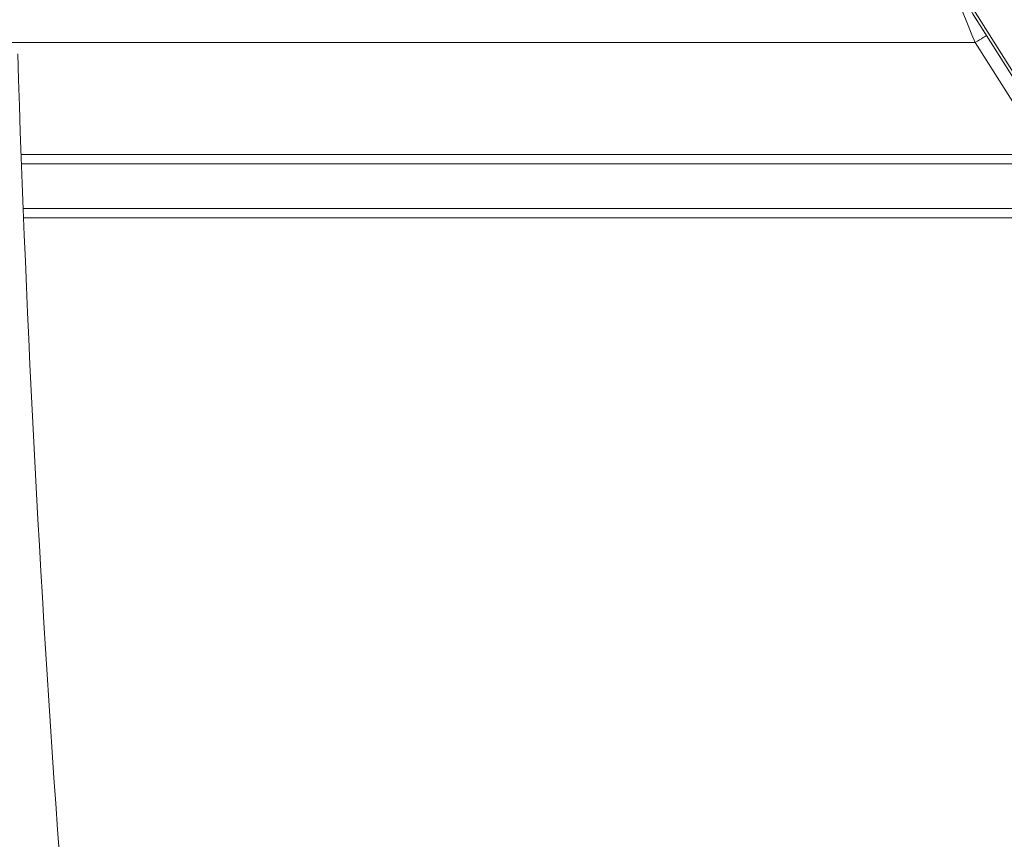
# Model space of a CAD drawing. Header units: millimetres. Extents: x -620 to 6530, y -1325 to 1325.
# Tile 242 of 256: x 126 to 502, y -520 to -208. Entities that reach past the tile are written whole.
import ezdxf

# ---------------------------------------------------------------- set-up
doc = ezdxf.new("R2010")
doc.units = ezdxf.units.MM
doc.layers.add('Plan', color=7, linetype='Continuous', true_color=0xffffff)

msp = doc.modelspace()

# ---------------------------------------------------------------- linework, layer by layer
at = {"layer": 'Plan', "color": 155, "linetype": 'Continuous', "lineweight": 18}
msp.add_line((489.93, -203.57), (538.07, -279.83), dxfattribs=at)
at = {"layer": 'Plan', "color": 155, "linetype": 'Continuous', "lineweight": 13}
for p, q in [((494.94, -213.57), (521.92, -256.31)), ((490.66, -216.24), (123.1, -216.24)), ((517.64, -258.98), (490.66, -216.24)), ((126.92, -258.98), (517.64, -258.98)), ((517.65, -262.52), (127.06, -262.52)), ((127.72, -279.59), (528.62, -279.59)), ((532.71, -283.13), (127.86, -283.13))]:
    msp.add_line(p, q, dxfattribs=at)
for centre, major_axis, ratio, start_param, end_param in [((490.83, -216.24), (-6.31, 15), 0.009638, 6.27913, 7.849926), ((490.71, -216.24), (-4.23, -2.67), 0.006055, 3.151186, 4.721982)]:
    msp.add_ellipse(centre, major_axis=major_axis, ratio=ratio, start_param=start_param, end_param=end_param, dxfattribs=at)
at = {"layer": 'Plan', "color": 155, "linetype": 'Continuous', "lineweight": 18}
msp.add_ellipse((495.05, -213.57), major_axis=(-6.31, 10), ratio=0.008112, start_param=6.278065, end_param=7.848861, dxfattribs=at)
for points, knots in [([(494.94, -213.57), (494.09, -212.23), (492.62, -209.88), (491.05, -207.37), (490.55, -206.56), (490.54, -206.54)], [0, 0, 0, 0, 0.506942, 0.982351, 1, 1, 1, 1]), ([(173, -859.74), (172.63, -856.6), (147.8, -644.51), (132.08, -431.42), (125.42, -220.59)], [0, 0, 0, 0, 0.014815, 1, 1, 1, 1])]:
    msp.add_open_spline(points, degree=3, knots=knots, dxfattribs=at)
at = {"layer": 'Plan', "color": 155, "linetype": 'Continuous', "lineweight": 13}
for points, knots in [([(129.75, -860.45), (128.26, -847.79), (126.81, -835.13), (123.98, -809.8), (121.21, -784.45), (118.57, -759.1), (116.63, -740.08), (116, -733.74), (114.74, -721.05), (114.12, -714.71), (108.61, -657.62), (104.23, -606.82), (99.88, -549.63), (99.41, -543.27), (98.48, -530.56), (98.02, -524.21), (96.67, -505.13), (94.06, -466.98), (91.74, -428.82), (89.62, -390.64), (88.6, -371.55), (87.66, -352.45), (87.05, -339.72), (86.75, -333.35), (85.31, -301.52), (84.28, -276.05), (83.38, -250.57)], [0, 0, 0, 0, 0.0625, 0.0625, 0.125, 0.1875, 0.1875, 0.21875, 0.21875, 0.25, 0.25, 0.5, 0.5, 0.53125, 0.53125, 0.5625, 0.5625, 0.625, 0.75, 0.75, 0.8125, 0.84375, 0.84375, 0.875, 0.875, 1, 1, 1, 1]), ([(106.96, -247.91), (107.86, -273.47), (108.88, -299.03), (110.33, -330.96), (110.63, -337.35), (111.24, -350.12), (112.18, -369.28), (113.2, -388.43), (115.32, -426.74), (116.87, -452.26), (119.39, -490.54), (120.26, -503.3), (121.62, -522.43), (122.08, -528.81), (123.01, -541.56), (123.49, -547.94), (127.85, -605.32), (132.25, -656.27), (137.78, -713.55), (138.41, -719.91), (139.67, -732.64), (140.31, -739), (142.25, -758.08), (144.91, -783.52), (148.39, -815.3), (150.55, -834.36), (151.64, -843.89), (152.01, -847.06), (152.75, -853.41), (153.12, -856.59), (153.49, -859.76)], [0, 0, 0, 0, 0.125, 0.125, 0.15625, 0.15625, 0.1875, 0.25, 0.25, 0.375, 0.375, 0.4375, 0.4375, 0.46875, 0.46875, 0.5, 0.5, 0.75, 0.75, 0.78125, 0.78125, 0.8125, 0.8125, 0.875, 0.9375, 0.96875, 0.96875, 0.984375, 0.984375, 1, 1, 1, 1])]:
    msp.add_open_spline(points, degree=3, knots=knots, dxfattribs=at)

doc.saveas('drawing.dxf')
